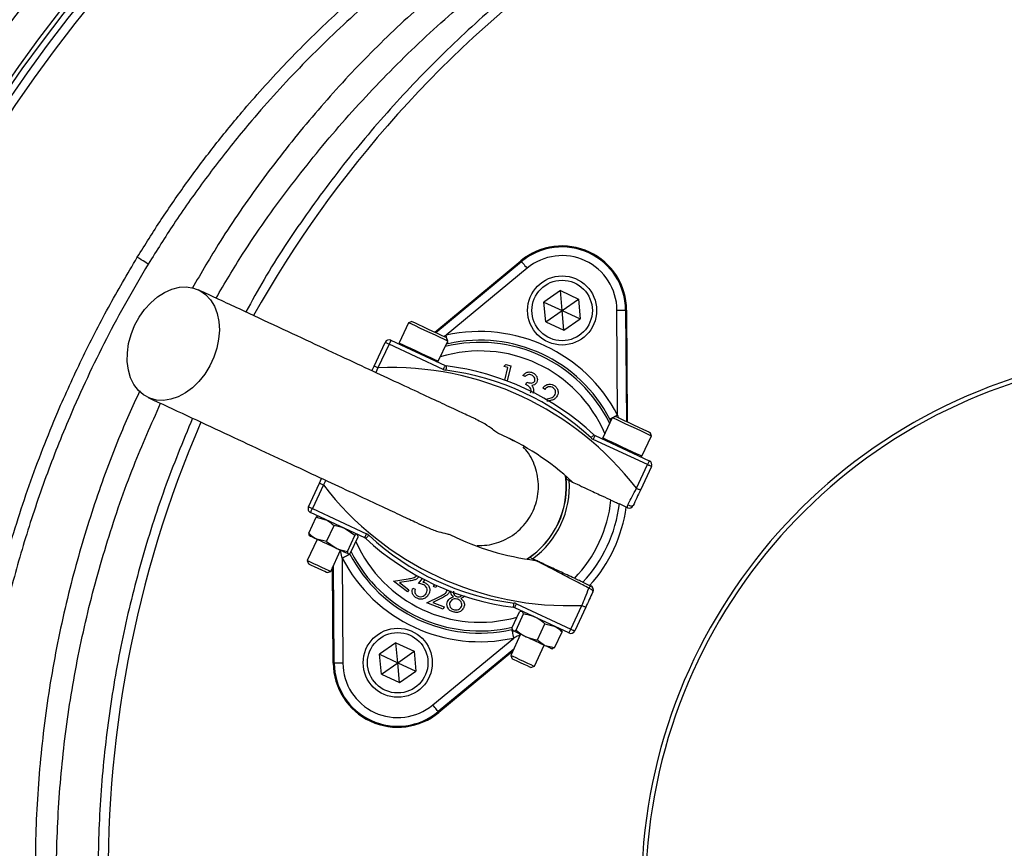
# Model space of a CAD drawing. Header units: millimetres. Extents: x 1258 to 2487, y 1276 to 2506.
# Tile 9 of 17: x 1604 to 1831, y 1901 to 2093. Entities that reach past the tile are written whole.
import ezdxf

# ---------------------------------------------------------------- set-up
doc = ezdxf.new("R2010")
doc.units = ezdxf.units.MM

msp = doc.modelspace()

# ---------------------------------------------------------------- linework, layer by layer
at = {"color": 7, "linetype": 'Continuous', "lineweight": 25}
for p, q in [((1699.67, 2020.23), (1719.62, 2036.75)), ((1699.9, 2020.12), (1719.76, 2036.57)), ((1721.04, 2035.03), (1702.3, 2019.52)), ((1719.76, 2036.57), (1719.62, 2036.75)), ((1728.74, 2029.85), (1724.95, 2027.2)), ((1728.74, 2029.85), (1732.92, 2027.9)), ((1729.14, 2025.25), (1728.74, 2029.85)), ((1725.35, 2022.6), (1724.95, 2027.2)), ((1724.95, 2027.2), (1729.14, 2025.25)), ((1729.14, 2025.25), (1732.92, 2027.9)), ((1732.92, 2027.9), (1733.32, 2023.3)), ((1725.35, 2022.6), (1729.14, 2025.25)), ((1729.14, 2025.25), (1733.32, 2023.3)), ((1729.54, 2020.65), (1729.14, 2025.25)), ((1742, 2001.01), (1741.84, 2025.33)), ((1743.84, 2025.34), (1744.01, 1999.56)), ((1743.84, 2025.34), (1744.07, 2025.34)), ((1744.07, 2025.34), (1744.23, 1999.45)), ((1693.6, 2022.4), (1691.43, 2017.73)), ((1694.4, 2022.69), (1693.6, 2022.4)), ((1693.61, 2022.4), (1693.6, 2022.4)), ((1725.35, 2022.6), (1729.54, 2020.65)), ((1729.54, 2020.65), (1733.32, 2023.3)), ((1702.67, 2018.17), (1702.38, 2018.97)), ((1685.62, 2012.38), (1688.18, 2017.87)), ((1689.09, 2017.44), (1686.53, 2011.96)), ((1701.63, 2011.59), (1689.09, 2017.44)), ((1689.51, 2018.35), (1702.06, 2012.5)), ((1700.49, 2013.5), (1702.67, 2018.17)), ((1702.74, 2017.57), (1702.34, 2017.47)), ((1685.12, 2011.3), (1685.62, 2012.38)), ((1715.65, 2012.25), (1716.13, 2012.73)), ((1716.56, 2012.03), (1715.65, 2012.25)), ((1716.13, 2012.73), (1717.27, 2012.46)), ((1717.27, 2012.46), (1716.42, 2008.92)), ((1715.86, 2009.13), (1716.56, 2012.03)), ((1720.57, 2009.96), (1720.09, 2010.19)), ((1720.73, 2008.11), (1720.99, 2008.67)), ((1725.11, 2006.98), (1724.65, 2007.32)), ((1725.32, 2004.72), (1725.39, 2004.73)), ((1740.73, 2000.42), (1738.56, 1995.75)), ((1740.4, 1999.7), (1740.22, 2000.09)), ((1741.53, 2000.71), (1740.73, 2000.42)), ((1736.78, 1996.31), (1749.33, 1990.46)), ((1747.62, 1991.53), (1749.8, 1996.2)), ((1749.8, 1996.2), (1749.51, 1996.99)), ((1748.9, 1989.55), (1736.36, 1995.4)), ((1746.35, 1984.07), (1748.9, 1989.55)), ((1749.81, 1989.13), (1747.25, 1983.64)), ((1670.43, 1979.8), (1672.99, 1985.28)), ((1673.89, 1984.86), (1671.34, 1979.38)), ((1672.99, 1985.28), (1673.49, 1986.37)), ((1730.01, 1986.9), (1730.08, 1986.19)), ((1744.25, 1979.58), (1742.41, 1980.44)), ((1683.46, 1972.62), (1670.91, 1978.47)), ((1671.34, 1979.38), (1683.88, 1973.53)), ((1670.49, 1973.65), (1672.23, 1977.37)), ((1672.23, 1977.37), (1674.48, 1976.81)), ((1672.73, 1977.63), (1672.67, 1977.62)), ((1674.62, 1971.72), (1676.36, 1975.44)), ((1681.2, 1973.18), (1678.97, 1974.72)), ((1681.84, 1973.33), (1681.79, 1973.4)), ((1672.43, 1972.25), (1670.15, 1967.37)), ((1670.58, 1973.14), (1670.61, 1973.1)), ((1674.62, 1971.72), (1672.37, 1972.28)), ((1674.62, 1971.72), (1676.86, 1970.18)), ((1679.47, 1969.46), (1681.2, 1973.18)), ((1680.18, 1969.13), (1681.91, 1972.85)), ((1675.59, 1964.83), (1677.86, 1969.71)), ((1679.68, 1968.87), (1679.76, 1968.88)), ((1670.15, 1967.37), (1670.45, 1966.55)), ((1670.45, 1966.55), (1670.45, 1966.55)), ((1678.24, 1967.92), (1678.4, 1943.6)), ((1721.63, 1968.06), (1721.04, 1967.66)), ((1674.77, 1964.54), (1675.59, 1964.83)), ((1676.17, 1943.58), (1676.03, 1965.78)), ((1676.4, 1943.59), (1676.25, 1966.26)), ((1690.16, 1962.59), (1693.48, 1963.11)), ((1693.34, 1960.08), (1690.16, 1962.59)), ((1693.7, 1962.57), (1691.54, 1962.24)), ((1691.54, 1962.24), (1693.7, 1960.53)), ((1695.9, 1962.04), (1696.84, 1963.16)), ((1697.35, 1962.89), (1696.9, 1962.36)), ((1733.96, 1962.32), (1735.8, 1961.45)), ((1693.7, 1960.53), (1693.34, 1960.08)), ((1694.59, 1960.98), (1695.13, 1960.68)), ((1699.4, 1961.33), (1699.69, 1961.78)), ((1699.94, 1961.13), (1699.4, 1961.33)), ((1700.18, 1961.53), (1699.94, 1961.13)), ((1697.83, 1957.53), (1700.84, 1959.04)), ((1701.64, 1956.11), (1697.83, 1957.53)), ((1701.21, 1958.6), (1699.25, 1957.61)), ((1699.25, 1957.61), (1701.84, 1956.65)), ((1701.84, 1956.65), (1701.64, 1956.11)), ((1717.52, 1951.71), (1719.26, 1955.44)), ((1730.73, 1950.58), (1718.18, 1956.43)), ((1718.61, 1957.34), (1731.15, 1951.49)), ((1719.72, 1955.57), (1719.26, 1955.44)), ((1719.86, 1955.65), (1719.72, 1955.64)), ((1720.23, 1954.98), (1719.93, 1955.61)), ((1731.15, 1951.49), (1733.71, 1956.97)), ((1734.62, 1956.55), (1732.06, 1951.06)), ((1718.5, 1951.26), (1720.23, 1954.98)), ((1717.52, 1951.71), (1717.82, 1951.08)), ((1717.66, 1951.24), (1717.74, 1951.12)), ((1723.44, 1948.96), (1725.17, 1952.68)), ((1725.17, 1952.68), (1727.34, 1952.16)), ((1727.4, 1947.11), (1729.14, 1950.83)), ((1729, 1951.31), (1728.92, 1951.42)), ((1728.95, 1951.27), (1729.14, 1950.83)), ((1699.2, 1933.9), (1717.94, 1949.41)), ((1719.55, 1950.27), (1717.28, 1945.39)), ((1690.7, 1948.28), (1686.92, 1945.63)), ((1690.7, 1948.28), (1694.89, 1946.33)), ((1691.1, 1943.68), (1690.7, 1948.28)), ((1691.1, 1943.68), (1694.89, 1946.33)), ((1694.89, 1946.33), (1695.29, 1941.73)), ((1717.94, 1946.82), (1700.48, 1932.36)), ((1717.72, 1946.34), (1700.63, 1932.18)), ((1722.72, 1942.86), (1724.99, 1947.74)), ((1727.4, 1947.11), (1725.23, 1947.63)), ((1726.81, 1946.89), (1726.95, 1946.91)), ((1727.4, 1947.11), (1726.95, 1946.99)), ((1687.32, 1941.03), (1686.92, 1945.63)), ((1686.92, 1945.63), (1691.1, 1943.68)), ((1717.28, 1945.39), (1717.57, 1944.58)), ((1676.4, 1943.59), (1676.17, 1943.58)), ((1687.32, 1941.03), (1691.1, 1943.68)), ((1691.1, 1943.68), (1695.29, 1941.73)), ((1691.5, 1939.08), (1691.1, 1943.68)), ((1691.5, 1939.08), (1695.29, 1941.73)), ((1721.9, 1942.56), (1722.72, 1942.86)), ((1687.32, 1941.03), (1691.5, 1939.08)), ((1700.48, 1932.36), (1700.63, 1932.18))]:
    msp.add_line(p, q, dxfattribs=at)
at = {"color": 1, "linetype": 'Continuous', "lineweight": 25}
for p, q in [((1701.76, 2019.26), (1702.3, 2019.52)), ((1686.53, 2011.96), (1686.07, 2010.85)), ((1742, 2001.01), (1742.13, 2000.43)), ((1674.45, 1985.93), (1673.89, 1984.86)), ((1678.24, 1967.92), (1677.84, 1969.66))]:
    msp.add_line(p, q, dxfattribs=at)
at = {"color": 7, "linetype": 'Continuous', "lineweight": 25, "flags": 128}
for points in [[(1633.38, 2036), (1633.3, 2036.05), (1633.14, 2036.15), (1632.89, 2036.3), (1632.57, 2036.5), (1632.19, 2036.73), (1631.76, 2036.99), (1631.3, 2037.27), (1630.83, 2037.56)], [(1719.76, 2036.57), (1719.79, 2036.54), (1719.86, 2036.45), (1719.98, 2036.3), (1720.14, 2036.11), (1720.33, 2035.88), (1720.55, 2035.61), (1720.79, 2035.33), (1721.04, 2035.03)], [(1630.2, 2021.73), (1631.25, 2023.68), (1632.5, 2025.46), (1633.93, 2027.04), (1635.49, 2028.38), (1637.14, 2029.44), (1638.85, 2030.18), (1640.56, 2030.61), (1642.24, 2030.69), (1643.84, 2030.43), (1645.32, 2029.84), (1646.63, 2028.93), (1647.76, 2027.73), (1648.66, 2026.26), (1649.31, 2024.57), (1649.7, 2022.7), (1649.82, 2020.69), (1649.66, 2018.6), (1649.23, 2016.49), (1648.54, 2014.4), (1647.6, 2012.4), (1646.45, 2010.53), (1645.1, 2008.84), (1643.61, 2007.37), (1641.99, 2006.17), (1640.31, 2005.27), (1638.59, 2004.68), (1636.89, 2004.43), (1635.25, 2004.51), (1633.7, 2004.94), (1632.3, 2005.69), (1631.08, 2006.75), (1630.06, 2008.09), (1629.28, 2009.67), (1628.76, 2011.46), (1628.5, 2013.41), (1628.53, 2015.46), (1628.82, 2017.57), (1629.38, 2019.68), (1630.2, 2021.73)], [(1741.84, 2025.33), (1742.23, 2025.33), (1742.6, 2025.33), (1742.94, 2025.34), (1743.24, 2025.34), (1743.49, 2025.34), (1743.68, 2025.34), (1743.8, 2025.34), (1743.84, 2025.34)], [(1702.67, 2018.17), (1702.65, 2018.18), (1702.36, 2018.32), (1701.76, 2018.59), (1700.89, 2019), (1699.82, 2019.5), (1698.62, 2020.06), (1697.39, 2020.63), (1696.21, 2021.18), (1695.18, 2021.67), (1694.36, 2022.05), (1693.82, 2022.3), (1693.61, 2022.4)], [(1694.4, 2022.69), (1694.4, 2022.69), (1694.61, 2022.59), (1695.12, 2022.35), (1695.9, 2021.99), (1696.88, 2021.53), (1697.98, 2021.02), (1699.11, 2020.49), (1700.19, 2019.99), (1701.12, 2019.56), (1701.83, 2019.23), (1702.26, 2019.03), (1702.38, 2018.97)], [(1689.09, 2017.44), (1688.91, 2017.53), (1688.74, 2017.6), (1688.58, 2017.68), (1688.45, 2017.74), (1688.33, 2017.79), (1688.25, 2017.83), (1688.2, 2017.86), (1688.18, 2017.87)], [(1689.51, 2018.35), (1689.5, 2018.33), (1689.48, 2018.28), (1689.44, 2018.2), (1689.39, 2018.08), (1689.32, 2017.95), (1689.25, 2017.79), (1689.17, 2017.62), (1689.09, 2017.44)], [(1686.53, 2011.96), (1686.35, 2012.04), (1686.18, 2012.12), (1686.03, 2012.2), (1685.89, 2012.26), (1685.78, 2012.31), (1685.69, 2012.35), (1685.64, 2012.37), (1685.62, 2012.38)], [(1702.06, 2012.5), (1702.05, 2012.48), (1702.02, 2012.43), (1701.98, 2012.35), (1701.93, 2012.23), (1701.87, 2012.1), (1701.79, 2011.94), (1701.72, 2011.77), (1701.63, 2011.59)], [(1702.35, 2012.41), (1702.35, 2012.39), (1702.34, 2012.34), (1702.33, 2012.25), (1702.32, 2012.12), (1702.3, 2011.97), (1702.28, 2011.8), (1702.25, 2011.61), (1702.23, 2011.42)], [(1749.8, 1996.2), (1749.67, 1996.26), (1749.21, 1996.47), (1748.47, 1996.81), (1747.49, 1997.27), (1746.34, 1997.81), (1745.11, 1998.38), (1743.89, 1998.95), (1742.78, 1999.47), (1741.85, 1999.9), (1741.17, 2000.22), (1740.8, 2000.39), (1740.73, 2000.42)], [(1741.53, 2000.71), (1741.6, 2000.68), (1741.96, 2000.51), (1742.61, 2000.21), (1743.5, 1999.79), (1744.55, 1999.3), (1745.68, 1998.78), (1746.8, 1998.26), (1747.81, 1997.78), (1748.64, 1997.4), (1749.21, 1997.13), (1749.48, 1997), (1749.51, 1996.99)], [(1736.52, 1996.48), (1736.51, 1996.47), (1736.47, 1996.42), (1736.41, 1996.36), (1736.32, 1996.26), (1736.22, 1996.15), (1736.1, 1996.03), (1735.98, 1995.89), (1735.84, 1995.75)], [(1736.78, 1996.31), (1736.77, 1996.29), (1736.75, 1996.24), (1736.71, 1996.15), (1736.66, 1996.04), (1736.59, 1995.9), (1736.52, 1995.75), (1736.44, 1995.58), (1736.36, 1995.4)], [(1749.33, 1990.46), (1749.32, 1990.44), (1749.29, 1990.39), (1749.25, 1990.3), (1749.2, 1990.19), (1749.14, 1990.05), (1749.07, 1989.9), (1748.99, 1989.73), (1748.9, 1989.55)], [(1749.81, 1989.13), (1749.79, 1989.14), (1749.74, 1989.16), (1749.66, 1989.2), (1749.54, 1989.25), (1749.41, 1989.32), (1749.25, 1989.39), (1749.08, 1989.47), (1748.9, 1989.55)], [(1672.99, 1985.28), (1673, 1985.28), (1673.06, 1985.25), (1673.14, 1985.21), (1673.25, 1985.16), (1673.39, 1985.1), (1673.55, 1985.02), (1673.72, 1984.94), (1673.89, 1984.86)], [(1730.08, 1986.19), (1730.17, 1986.15), (1730.77, 1985.87)], [(1747.25, 1983.64), (1747.24, 1983.65), (1747.18, 1983.68), (1747.1, 1983.72), (1746.99, 1983.77), (1746.85, 1983.83), (1746.69, 1983.91), (1746.52, 1983.98), (1746.35, 1984.07)], [(1744.36, 1980.26), (1744.56, 1980.16), (1744.76, 1980.08), (1744.96, 1980.02), (1745.14, 1979.98), (1745.3, 1979.96), (1745.44, 1979.97), (1745.53, 1980.01), (1745.58, 1980.06)], [(1670.43, 1979.8), (1670.45, 1979.79), (1670.5, 1979.77), (1670.58, 1979.73), (1670.7, 1979.68), (1670.83, 1979.61), (1670.99, 1979.54), (1671.16, 1979.46), (1671.34, 1979.38)], [(1670.91, 1978.47), (1670.92, 1978.49), (1670.95, 1978.54), (1670.99, 1978.62), (1671.04, 1978.74), (1671.1, 1978.87), (1671.18, 1979.03), (1671.25, 1979.2), (1671.34, 1979.38)], [(1683.46, 1972.62), (1683.47, 1972.64), (1683.49, 1972.69), (1683.53, 1972.77), (1683.58, 1972.89), (1683.65, 1973.02), (1683.72, 1973.18), (1683.8, 1973.35), (1683.88, 1973.53)], [(1672.37, 1972.28), (1671.92, 1972.48), (1671.54, 1972.67), (1671.21, 1972.82), (1670.95, 1972.94), (1670.76, 1973.03), (1670.65, 1973.08), (1670.61, 1973.1)], [(1676.86, 1970.18), (1676.3, 1970.45), (1675.71, 1970.72), (1675.12, 1970.99), (1674.53, 1971.27), (1673.95, 1971.54), (1673.39, 1971.8), (1672.86, 1972.05), (1672.37, 1972.28)], [(1683.72, 1972.45), (1683.73, 1972.46), (1683.77, 1972.5), (1683.83, 1972.57), (1683.92, 1972.66), (1684.02, 1972.78), (1684.14, 1972.9), (1684.26, 1973.04), (1684.4, 1973.18)], [(1679.64, 1968.89), (1679.52, 1968.94), (1679.32, 1969.03), (1679.06, 1969.16), (1678.73, 1969.31), (1678.33, 1969.5), (1677.89, 1969.7), (1677.39, 1969.94), (1676.86, 1970.18)], [(1678.24, 1967.92), (1678.59, 1968.1), (1678.92, 1968.27), (1679.22, 1968.43), (1679.49, 1968.57), (1679.71, 1968.68), (1679.87, 1968.77), (1679.98, 1968.82), (1680.02, 1968.84)], [(1679.68, 1968.87), (1679.68, 1968.87), (1679.64, 1968.89)], [(1670.15, 1967.37), (1670.15, 1967.37), (1670.35, 1967.27), (1670.86, 1967.04), (1671.6, 1966.69), (1672.5, 1966.27), (1673.45, 1965.83), (1674.32, 1965.42), (1675.02, 1965.1), (1675.46, 1964.89), (1675.59, 1964.83)], [(1674.77, 1964.54), (1674.64, 1964.6), (1674.2, 1964.8), (1673.52, 1965.12), (1672.7, 1965.5), (1671.86, 1965.89), (1671.14, 1966.23), (1670.65, 1966.46), (1670.45, 1966.55)], [(1722.32, 1967.74), (1721.72, 1968.02), (1721.63, 1968.06)], [(1736.29, 1960.13), (1736.3, 1960.2), (1736.26, 1960.3), (1736.19, 1960.41), (1736.07, 1960.52), (1735.92, 1960.63), (1735.75, 1960.75), (1735.55, 1960.85), (1735.35, 1960.93)], [(1717.89, 1956.52), (1717.89, 1956.53), (1717.9, 1956.59), (1717.91, 1956.68), (1717.92, 1956.81), (1717.94, 1956.96), (1717.97, 1957.13), (1717.99, 1957.31), (1718.01, 1957.51)], [(1718.18, 1956.43), (1718.19, 1956.45), (1718.22, 1956.5), (1718.26, 1956.58), (1718.31, 1956.69), (1718.37, 1956.83), (1718.45, 1956.99), (1718.53, 1957.16), (1718.61, 1957.34)], [(1733.71, 1956.97), (1733.89, 1956.89), (1734.06, 1956.81), (1734.21, 1956.73), (1734.35, 1956.67), (1734.46, 1956.62), (1734.55, 1956.58), (1734.6, 1956.55), (1734.62, 1956.55)], [(1717.5, 1951.36), (1717.51, 1951.32), (1717.54, 1951.2), (1717.58, 1951.02), (1717.63, 1950.78), (1717.7, 1950.49), (1717.77, 1950.15), (1717.85, 1949.79), (1717.94, 1949.41)], [(1717.82, 1951.08), (1717.75, 1951.12), (1717.74, 1951.12)], [(1720.78, 1949.7), (1720.23, 1949.96), (1719.72, 1950.2), (1719.25, 1950.41), (1718.84, 1950.61), (1718.48, 1950.77), (1718.19, 1950.91), (1717.97, 1951.01), (1717.82, 1951.08)], [(1730.73, 1950.58), (1730.74, 1950.6), (1730.76, 1950.65), (1730.8, 1950.73), (1730.85, 1950.84), (1730.92, 1950.98), (1730.99, 1951.14), (1731.07, 1951.31), (1731.15, 1951.49)], [(1731.15, 1951.49), (1731.33, 1951.4), (1731.5, 1951.32), (1731.66, 1951.25), (1731.79, 1951.19), (1731.91, 1951.13), (1731.99, 1951.09), (1732.04, 1951.07), (1732.06, 1951.06)], [(1725.23, 1947.63), (1724.76, 1947.85), (1724.24, 1948.09), (1723.69, 1948.34), (1723.12, 1948.61), (1722.53, 1948.89), (1721.94, 1949.16), (1721.35, 1949.44), (1720.78, 1949.7)], [(1726.81, 1946.89), (1726.79, 1946.9), (1726.71, 1946.94), (1726.55, 1947.01), (1726.32, 1947.12), (1726.02, 1947.26), (1725.65, 1947.43), (1725.23, 1947.63)], [(1717.28, 1945.39), (1717.36, 1945.35), (1717.75, 1945.17), (1718.4, 1944.87), (1719.25, 1944.47), (1720.19, 1944.03), (1721.11, 1943.61), (1721.89, 1943.24), (1722.44, 1942.98), (1722.7, 1942.86), (1722.72, 1942.86)], [(1721.9, 1942.56), (1721.89, 1942.56), (1721.64, 1942.68), (1721.1, 1942.93), (1720.36, 1943.28), (1719.52, 1943.67), (1718.71, 1944.05), (1718.06, 1944.35), (1717.67, 1944.53), (1717.57, 1944.58)], [(1678.4, 1943.6), (1678.01, 1943.6), (1677.64, 1943.59), (1677.3, 1943.59), (1677, 1943.59), (1676.75, 1943.59), (1676.56, 1943.59), (1676.44, 1943.59), (1676.4, 1943.59)], [(1700.48, 1932.36), (1700.45, 1932.39), (1700.38, 1932.48), (1700.26, 1932.63), (1700.1, 1932.82), (1699.91, 1933.05), (1699.69, 1933.31), (1699.45, 1933.6), (1699.2, 1933.9)]]:
    msp.add_lwpolyline(points, dxfattribs=at)
at = {"color": 1, "linetype": 'Continuous', "lineweight": 25, "flags": 128}
for points in [[(1702.5, 2018.63), (1702.47, 2018.78), (1702.39, 2019.14), (1702.3, 2019.52)], [(1691.43, 2017.73), (1691.43, 2017.73), (1691.65, 2017.63), (1692.18, 2017.38), (1693, 2017), (1694.04, 2016.51), (1695.21, 2015.97), (1696.45, 2015.39), (1697.64, 2014.83), (1698.72, 2014.33), (1699.59, 2013.93), (1700.18, 2013.65), (1700.47, 2013.51), (1700.49, 2013.5)], [(1702.74, 2017.57), (1702.73, 2017.61), (1702.7, 2017.72), (1702.66, 2017.91), (1702.62, 2018.08)], [(1742, 2001.01), (1741.66, 2000.83), (1741.33, 2000.66), (1741.2, 2000.59)], [(1740.69, 2000.33), (1740.53, 2000.25), (1740.37, 2000.16), (1740.26, 2000.11), (1740.22, 2000.09)], [(1738.56, 1995.75), (1738.62, 1995.72), (1739, 1995.55), (1739.67, 1995.23), (1740.6, 1994.8), (1741.72, 1994.28), (1742.93, 1993.71), (1744.16, 1993.14), (1745.31, 1992.61), (1746.29, 1992.15), (1747.04, 1991.8), (1747.49, 1991.59), (1747.62, 1991.53)]]:
    msp.add_lwpolyline(points, dxfattribs=at)
at = {"color": 7, "linetype": 'Continuous', "lineweight": 25}
for centre, radius in [((1872.5, 1890.71), 615), ((1872.5, 1890.71), 595), ((1872.5, 1890.71), 593.6), ((1872.5, 1890.71), 575), ((1872.5, 1890.71), 388), ((1872.5, 1890.71), 386), ((1872.5, 1890.71), 337.5), ((1872.5, 1890.71), 330), ((1872.5, 1890.71), 329), ((1872.5, 1890.71), 327.5), ((1872.5, 1890.71), 325.5), ((1729.14, 2025.25), 8), ((1729.14, 2025.25), 7), ((1691.1, 1943.68), 8), ((1691.1, 1943.68), 7)]:
    msp.add_circle(centre, radius, dxfattribs=at)
for centre, radius, start, end in [((1887.08, 1895.31), 263, 125.6711, 150.6903), ((1729.14, 2025.25), 14.93, 0.3695, 129.6305), ((1729.14, 2025.25), 14.7, 0.3695, 129.6305), ((1729.14, 2025.25), 12.7, 0.3695, 129.6305), ((1710.12, 1984.46), 35.91, 27.427, 102.573), ((1689.09, 2017.44), 1, 65, 155), ((1691.65, 2017.63), 0.25, 155, 245), ((1710.12, 1984.46), 33.91, 27.427, 102.573), ((1700.26, 2013.61), 0.25, 245, 335), ((1702.48, 2013.41), 1, 245, 262.8003), ((1694.62, 1951.23), 61.67, 47.1997, 82.8003), ((1872.5, 1890.71), 125, 99.2069, 180), ((1872.5, 1890.71), 124, 99.2818, 180), ((1689.55, 1940.36), 71.67, 37.5829, 92.4171), ((1702.48, 2013.41), 2, 245, 262.8003), ((1694.62, 1951.23), 60.67, 47.1997, 82.8003), ((1887.08, 1895.31), 263, 156.6871, 206.8749), ((1689.55, 1940.36), 61.67, 47.1997, 66.3645), ((1737.2, 1997.21), 1, 227.1997, 245), ((1737.2, 1997.21), 2, 227.1997, 245), ((1738.78, 1995.65), 0.25, 155, 245), ((1747.39, 1991.63), 0.25, 245, 335), ((1748.9, 1989.55), 1, 335, 65), ((1730.69, 2028.57), 71.67, 217.5829, 272.4171), ((1710.12, 1984.46), 20, 302.9043, 7.0957), ((1710.12, 1984.46), 20.7, 306.1144, 3.8856), ((1710.12, 1984.46), 30.49, 315.8562, 354.1438), ((1710.12, 1984.46), 32.53, 317.0993, 352.9007), ((1745.1, 1979.79), 0.874, 147.6637, 193.9529), ((1671.34, 1979.38), 1, 155, 245), ((1710.12, 1984.46), 34.21, 317.9236, 352.0712), ((1744.68, 1980.49), 1, 245, 335), ((1683.04, 1971.72), 2, 47.1997, 65), ((1683.04, 1971.72), 1, 47.1997, 65), ((1725.62, 2017.7), 61.67, 227.1997, 262.8003), ((1725.62, 2017.7), 60.67, 227.1997, 262.8003), ((1730.69, 2028.57), 61.67, 243.6355, 262.8003), ((1710.12, 1984.46), 33.91, 207.427, 282.573), ((1710.12, 1984.46), 35.91, 207.427, 282.573), ((1736.19, 1960.67), 0.874, 116.0463, 162.336), ((1735.38, 1960.55), 1, 335, 65), ((1717.76, 1955.52), 2, 65, 82.8003), ((1717.76, 1955.52), 1, 65, 82.8003), ((1731.15, 1951.49), 1, 245, 335), ((1691.1, 1943.68), 14.93, 180.3695, 309.6305), ((1691.1, 1943.68), 14.7, 180.3695, 309.6305), ((1691.1, 1943.68), 12.7, 180.3695, 309.6305)]:
    msp.add_arc(centre, radius, start, end, dxfattribs=at)
at = {"color": 1, "linetype": 'Continuous', "lineweight": 25}
for radius, start, end in [(33.41, 26.0524, 103.9476), (31.41, 23.0383, 106.9617), (20.03, 303.0133, 6.9867), (31.41, 203.8808, 285.8669), (33.41, 206.8106, 282.962)]:
    msp.add_arc((1710.12, 1984.46), radius, start, end, dxfattribs=at)
at = {"color": 7, "linetype": 'Continuous', "lineweight": 25}
for points, knots in [([(1844.85, 2160.46), (1839.7, 2159.76), (1829.41, 2158.35), (1814.17, 2155.05), (1799.13, 2151.02), (1783.55, 2146.11), (1767.51, 2140.11), (1751.21, 2132.7), (1735.46, 2124.22), (1720.38, 2114.72), (1706.27, 2104.33), (1693.18, 2093.12), (1681.06, 2081.21), (1669.76, 2068.53), (1659.37, 2055.19), (1650.56, 2042.46), (1645.64, 2033.98), (1643.53, 2030.33)], [0, 0, 0, 0, 0.0619081, 0.1239178, 0.1859724, 0.2479419, 0.3192552, 0.3908361, 0.4624875, 0.5340295, 0.60531, 0.6737824, 0.7424746, 0.8112664, 0.880006, 0.9485182, 1, 1, 1, 1]), ([(1630.83, 2037.56), (1632.65, 2040.48), (1636.29, 2046.32), (1642.19, 2054.83), (1648.41, 2063.13), (1655.86, 2072.27), (1664.67, 2082.1), (1675.01, 2092.41), (1686, 2102.23), (1697.65, 2111.5), (1709.92, 2120.18), (1722.55, 2128.06), (1735.48, 2135.15), (1748.65, 2141.45), (1762.28, 2147.07), (1776.34, 2151.94), (1790.78, 2156.1), (1800.58, 2158.18), (1805.48, 2159.21)], [0, 0, 0, 0, 0.04713, 0.094261, 0.141685, 0.189109, 0.255699, 0.32234, 0.38893, 0.457464, 0.526053, 0.594587, 0.661169, 0.727803, 0.794386, 0.862905, 0.93148, 1, 1, 1, 1]), ([(1806.05, 2156.27), (1800.34, 2155.04), (1788.89, 2152.58), (1772.08, 2147.42), (1755.61, 2141.23), (1739.6, 2133.94), (1724.15, 2125.6), (1709.32, 2116.21), (1695.13, 2105.83), (1681.65, 2094.51), (1668.97, 2082.33), (1659.74, 2072.18), (1652.19, 2063.06), (1646.09, 2055.14), (1639.38, 2045.61), (1635.32, 2039.11), (1633.38, 2036)], [0, 0, 0, 0, 0.080899, 0.162075, 0.243341, 0.324512, 0.405407, 0.486315, 0.567501, 0.64878, 0.729965, 0.810873, 0.838537, 0.893937, 0.949336, 1, 1, 1, 1]), ([(1649.06, 2028.11), (1651.07, 2031.53), (1656.2, 2040.24), (1665.7, 2053.53), (1677.33, 2067.97), (1690, 2081.58), (1703.57, 2094.35), (1718.02, 2106.2), (1733.25, 2117.08), (1749.21, 2126.94), (1765.83, 2135.74), (1783.03, 2143.41), (1800.7, 2150.04), (1812.82, 2153.45), (1818.88, 2155.16)], [0, 0, 0, 0, 0.055365, 0.14124, 0.227117, 0.312992, 0.398869, 0.484744, 0.570621, 0.656496, 0.742373, 0.828248, 0.914123, 1, 1, 1, 1]), ([(1732.52, 2110.63), (1727.76, 2107.07), (1718.21, 2099.94), (1704.85, 2088.03), (1692.24, 2075.31), (1680.51, 2061.78), (1669.79, 2047.49), (1661.58, 2035.18), (1657.34, 2027.43), (1655.95, 2024.9)], [0, 0, 0, 0, 0.153905, 0.308334, 0.462944, 0.617377, 0.771286, 0.92531, 1, 1, 1, 1]), ([(1811.5, 1614.28), (1806.66, 1615.44), (1796.96, 1617.74), (1782.67, 1622.17), (1768.62, 1627.29), (1753.6, 1633.69), (1737.75, 1641.63), (1721.26, 1651.33), (1705.43, 1662.13), (1690.38, 1673.94), (1676.18, 1686.72), (1662.89, 1700.45), (1650.55, 1715.06), (1639.2, 1730.48), (1628.91, 1746.61), (1619.74, 1763.37), (1611.75, 1780.72), (1604.93, 1798.59), (1599.32, 1816.91), (1594.94, 1835.53), (1591.81, 1854.57), (1589.99, 1873.95), (1589.51, 1893.61), (1590.36, 1912.79), (1592.47, 1931.43), (1595.71, 1949.47), (1600.1, 1967.28), (1605.62, 1984.76), (1611.66, 2000.32), (1617.9, 2014.01), (1624.01, 2025.98), (1628.56, 2033.7), (1630.83, 2037.56)], [0, 0, 0, 0, 0.027803, 0.055646, 0.083488, 0.111292, 0.146788, 0.182405, 0.218064, 0.253681, 0.289177, 0.324666, 0.360276, 0.395927, 0.431537, 0.467026, 0.502516, 0.538128, 0.573781, 0.609392, 0.644882, 0.681436, 0.718034, 0.754587, 0.788597, 0.822714, 0.856867, 0.890984, 0.924994, 0.949991, 0.975003, 1, 1, 1, 1]), ([(1633.38, 2036), (1631.69, 2033.15), (1628.31, 2027.45), (1623.62, 2018.67), (1619.21, 2009.71), (1614.46, 1999.1), (1609.57, 1986.76), (1604.83, 1972.63), (1600.81, 1958.14), (1597.56, 1943.32), (1595.09, 1928.22), (1593.49, 1913.26), (1592.69, 1898.51), (1592.66, 1883.96), (1593.4, 1869.36), (1594.93, 1854.48), (1597.3, 1839.42), (1600.57, 1824.23), (1604.72, 1809.1), (1609.75, 1794.08), (1615.7, 1779.23), (1622.41, 1764.88), (1629.85, 1751.07), (1637.96, 1737.81), (1646.87, 1724.9), (1656.6, 1712.4), (1667.12, 1700.35), (1678.2, 1689.03), (1689.79, 1678.46), (1701.84, 1668.64), (1714.52, 1659.39), (1727.87, 1650.87), (1737.93, 1644.97), (1743.61, 1642.2), (1744.49, 1641.76)], [0, 0, 0, 0, 0.021642, 0.043284, 0.065035, 0.086787, 0.11921, 0.151655, 0.184077, 0.217365, 0.250679, 0.283967, 0.31553, 0.347092, 0.379001, 0.410909, 0.444709, 0.478535, 0.512336, 0.547119, 0.58193, 0.616713, 0.650512, 0.684338, 0.718137, 0.752918, 0.787726, 0.822507, 0.856312, 0.890142, 0.923947, 0.958735, 0.993552, 1, 1, 1, 1]), ([(1709.23, 2000.05), (1708.56, 2000.36), (1707.03, 2001.08), (1703.62, 2002.67), (1699.06, 2004.79), (1693.53, 2007.37), (1687.12, 2010.36), (1679.91, 2013.72), (1671.98, 2017.42), (1663.43, 2021.41), (1654.36, 2025.64), (1648.13, 2028.54), (1644.96, 2030.02)], [0, 0, 0, 0, 0.067587, 0.154394, 0.245578, 0.341085, 0.440585, 0.544166, 0.65194, 0.763818, 0.879821, 1, 1, 1, 1]), ([(1720.09, 2010.19), (1720.25, 2010.37), (1720.57, 2010.73), (1721.2, 2011), (1721.82, 2011.03), (1722.18, 2010.9), (1722.35, 2010.83)], [0, 0, 0, 0, 0.2802896, 0.5596786, 0.779746, 1, 1, 1, 1]), ([(1722.1, 2010.27), (1721.95, 2010.32), (1721.66, 2010.43), (1721.09, 2010.37), (1720.77, 2010.12), (1720.57, 2009.96)], [0, 0, 0, 0, 0.280634, 0.56036, 1, 1, 1, 1]), ([(1722.8, 2008.91), (1722.84, 2009.06), (1722.91, 2009.37), (1722.66, 2009.92), (1722.31, 2010.14), (1722.1, 2010.27)], [0, 0, 0, 0, 0.278858, 0.56005, 1, 1, 1, 1]), ([(1722.35, 2010.83), (1722.56, 2010.7), (1722.98, 2010.45), (1723.35, 2009.86), (1723.46, 2009.23), (1723.34, 2008.86), (1723.28, 2008.68)], [0, 0, 0, 0, 0.280087, 0.559869, 0.780098, 1, 1, 1, 1]), ([(1721.86, 2006.18), (1721.9, 2006.28), (1721.97, 2006.47), (1721.96, 2006.9), (1721.68, 2007.6), (1721.11, 2007.91), (1720.73, 2008.11)], [0, 0, 0, 0, 0.125582, 0.251208, 0.500631, 1, 1, 1, 1]), ([(1720.99, 2008.67), (1721.31, 2008.55), (1721.79, 2008.38), (1722.39, 2008.49), (1722.67, 2008.69), (1722.75, 2008.83), (1722.8, 2008.91)], [0, 0, 0, 0, 0.499393, 0.749024, 0.874538, 1, 1, 1, 1]), ([(1723.28, 2008.68), (1723.22, 2008.56), (1723.08, 2008.31), (1722.69, 2007.99), (1722.34, 2007.9), (1722.13, 2007.85)], [0, 0, 0, 0, 0.280507, 0.560794, 1, 1, 1, 1]), ([(1722.13, 2007.85), (1722.22, 2007.73), (1722.39, 2007.51), (1722.47, 2007.23), (1722.5, 2007.12)], [0, 0, 0, 0, 0.5598423, 1, 1, 1, 1]), ([(1724.65, 2007.32), (1724.85, 2007.54), (1725.26, 2007.97), (1726.08, 2008.2), (1726.85, 2008.13), (1727.25, 2007.89), (1727.45, 2007.77)], [0, 0, 0, 0, 0.280038, 0.559507, 0.779645, 1, 1, 1, 1]), ([(1727.09, 2007.33), (1726.9, 2007.43), (1726.54, 2007.64), (1725.93, 2007.59), (1725.45, 2007.34), (1725.22, 2007.1), (1725.11, 2006.98)], [0, 0, 0, 0, 0.279443, 0.558563, 0.779019, 1, 1, 1, 1]), ([(1727.45, 2007.77), (1727.65, 2007.58), (1728.06, 2007.22), (1728.25, 2006.47), (1728.2, 2005.78), (1727.98, 2005.41), (1727.87, 2005.23)], [0, 0, 0, 0, 0.279978, 0.559308, 0.779652, 1, 1, 1, 1]), ([(1631.39, 2006.67), (1629.71, 2002.97), (1625.69, 1994.06), (1620.47, 1979.52), (1615.44, 1962.61), (1611.49, 1944.82), (1608.71, 1926.2), (1607.24, 1907.42), (1607.09, 1888.61), (1608.25, 1869.95), (1610.73, 1851.49), (1614.47, 1833.29), (1619.44, 1815.34), (1625.66, 1797.78), (1632.09, 1782.64), (1636.86, 1773.58), (1638.73, 1770.02)], [0, 0, 0, 0, 0.049519, 0.119096, 0.188479, 0.26507, 0.341929, 0.418881, 0.495743, 0.572336, 0.647905, 0.72373, 0.799637, 0.875454, 0.951017, 1, 1, 1, 1]), ([(1722.5, 2007.12), (1722.53, 2006.9), (1722.57, 2006.52), (1722.44, 2006.16), (1722.37, 2006)], [0, 0, 0, 0, 0.559419, 1, 1, 1, 1]), ([(1725.39, 2004.73), (1725.8, 2004.81), (1726.37, 2004.91), (1727.07, 2005.2), (1727.28, 2005.44), (1727.39, 2005.57)], [0, 0, 0, 0, 0.560688, 0.780476, 1, 1, 1, 1]), ([(1727.39, 2005.57), (1727.49, 2005.73), (1727.67, 2006.06), (1727.62, 2006.6), (1727.42, 2007.04), (1727.2, 2007.23), (1727.09, 2007.33)], [0, 0, 0, 0, 0.279126, 0.559042, 0.779432, 1, 1, 1, 1]), ([(1642.53, 1771.79), (1641.77, 1773.17), (1638.02, 1779.91), (1632.43, 1792.59), (1625.85, 1809.74), (1620.57, 1827.32), (1616.52, 1845.2), (1613.72, 1863.3), (1612.21, 1881.55), (1611.97, 1899.85), (1613.01, 1918.12), (1615.32, 1936.28), (1618.9, 1954.26), (1623.76, 1971.95), (1629.45, 1988.51), (1634.09, 1998.93), (1636.23, 2003.75)], [0, 0, 0, 0, 0.019508, 0.095754, 0.171998, 0.248244, 0.324488, 0.400734, 0.476978, 0.553224, 0.629468, 0.705714, 0.781958, 0.858204, 0.934448, 1, 1, 1, 1]), ([(1633.34, 2005.1), (1636.33, 2003.7), (1642.27, 2000.93), (1651, 1996.86), (1659.41, 1992.94), (1667.41, 1989.21), (1674.87, 1985.73), (1681.64, 1982.57), (1687.38, 1979.9), (1692, 1977.74), (1695.38, 1976.17), (1696.91, 1975.45), (1697.57, 1975.14)], [0, 0, 0, 0, 0.113512, 0.2252, 0.335104, 0.443266, 0.549589, 0.654173, 0.757141, 0.845616, 0.932495, 1, 1, 1, 1]), ([(1727.87, 2005.23), (1727.71, 2005.05), (1727.39, 2004.7), (1726.58, 2004.4), (1725.99, 2004.28), (1725.63, 2004.21)], [0, 0, 0, 0, 0.279326, 0.559182, 1, 1, 1, 1]), ([(1643.61, 2000.31), (1641.38, 1994.89), (1636.89, 1983.97), (1631.54, 1967.01), (1627.26, 1949.64), (1624.18, 1931.98), (1622.27, 1914.14), (1621.56, 1896.22), (1622.05, 1878.33), (1623.78, 1860.5), (1626.71, 1842.81), (1630.81, 1825.32), (1636.07, 1808.17), (1642.38, 1791.42), (1647.53, 1780.68), (1650.1, 1775.32)], [0, 0, 0, 0, 0.0755982, 0.1524089, 0.2292925, 0.3064383, 0.3836733, 0.4608196, 0.5377036, 0.6146404, 0.6918383, 0.7691254, 0.8463243, 0.923262, 1, 1, 1, 1]), ([(1714.28, 1996.85), (1714.13, 1996.94), (1713.8, 1997.14), (1712.59, 1998.06), (1711.05, 1999.17), (1709.71, 1999.77), (1709.21, 2000)], [0, 0, 0, 0, 0.19049, 0.439332, 0.789281, 1, 1, 1, 1]), ([(1716.2, 1995.96), (1716.31, 1995.91), (1717.18, 1995.51), (1717.81, 1995.17), (1718.36, 1994.88), (1718.44, 1994.84)], [0, 0, 0, 0, 0.108412, 0.870313, 1, 1, 1, 1]), ([(1709.46, 1970.83), (1710.22, 1970.84), (1711.75, 1970.85), (1714.01, 1971.38), (1716.16, 1972.24), (1718.15, 1973.47), (1719.89, 1975), (1721.36, 1976.82), (1722.49, 1978.84), (1723.27, 1981.05), (1723.67, 1983.33), (1723.68, 1985.66), (1723.3, 1987.95), (1722.53, 1990.16), (1721.5, 1992.1), (1720.57, 1993.2), (1720.16, 1993.69)], [0, 0, 0, 0, 0.071324, 0.1427, 0.216148, 0.287488, 0.360898, 0.4322, 0.50557, 0.576847, 0.650192, 0.72147, 0.794814, 0.866117, 0.939485, 1, 1, 1, 1]), ([(1730.77, 1985.87), (1730.77, 1985.87), (1730.79, 1985.86), (1731.16, 1985.69), (1732.59, 1985.02), (1734.83, 1983.98), (1737.45, 1982.75), (1739.43, 1981.83), (1740.32, 1981.42), (1740.45, 1981.35)], [0, 0, 0, 0, 0.00301, 0.191332, 0.379869, 0.586723, 0.815645, 0.971347, 1, 1, 1, 1]), ([(1744.36, 1980.26), (1744.39, 1980.31), (1744.72, 1980.94), (1745.38, 1982.2), (1746.02, 1983.44), (1746.35, 1984.07)], [0, 0, 0, 0, 0.043868, 0.514834, 1, 1, 1, 1]), ([(1747.25, 1983.64), (1746.97, 1983.04), (1746.4, 1981.82), (1745.86, 1980.66), (1745.58, 1980.06)], [0, 0, 0, 0, 0.4922529, 1, 1, 1, 1]), ([(1740.45, 1981.35), (1740.57, 1981.3), (1740.91, 1981.14), (1741.46, 1980.88), (1741.99, 1980.64), (1742.28, 1980.5), (1742.39, 1980.45), (1742.4, 1980.45), (1742.41, 1980.44)], [0, 0, 0, 0, 0.118146, 0.351246, 0.578958, 0.795816, 0.923584, 1, 1, 1, 1]), ([(1672.67, 1977.62), (1672.67, 1977.62), (1672.57, 1977.64), (1672.39, 1977.5), (1672.23, 1977.37)], [0, 0, 0, 0, 0.013112, 1, 1, 1, 1]), ([(1674.48, 1976.81), (1674.53, 1976.79), (1675.23, 1976.45), (1675.81, 1975.93), (1676.36, 1975.44)], [0, 0, 0, 0, 0.0701767, 1, 1, 1, 1]), ([(1672.37, 1972.28), (1672.32, 1972.3), (1671.62, 1972.63), (1671.04, 1973.16), (1670.49, 1973.65)], [0, 0, 0, 0, 0.070221, 1, 1, 1, 1]), ([(1670.49, 1973.65), (1670.5, 1973.43), (1670.5, 1973.21), (1670.58, 1973.14), (1670.58, 1973.14)], [0, 0, 0, 0, 0.986888, 1, 1, 1, 1]), ([(1678.97, 1974.72), (1678.91, 1974.74), (1678.09, 1975.12), (1677.19, 1975.28), (1676.36, 1975.44)], [0, 0, 0, 0, 0.070198, 1, 1, 1, 1]), ([(1681.75, 1973.42), (1681.72, 1973.43), (1681.59, 1973.46), (1681.37, 1973.3), (1681.2, 1973.18)], [0, 0, 0, 0, 0.244378, 1, 1, 1, 1]), ([(1697.58, 1975.15), (1698.43, 1974.79), (1700.01, 1974.14), (1701.87, 1973.7), (1702.94, 1973.45), (1703.2, 1973.36), (1703.3, 1973.32)], [0, 0, 0, 0, 0.355525, 0.659245, 0.862041, 1, 1, 1, 1]), ([(1681.91, 1972.85), (1681.91, 1972.92), (1681.91, 1973.14), (1681.84, 1973.24), (1681.8, 1973.3)], [0, 0, 0, 0, 0.296739, 1, 1, 1, 1]), ([(1676.86, 1970.18), (1676.92, 1970.16), (1677.74, 1969.78), (1678.63, 1969.61), (1679.47, 1969.46)], [0, 0, 0, 0, 0.070194, 1, 1, 1, 1]), ([(1679.47, 1969.46), (1679.48, 1969.25), (1679.5, 1968.98), (1679.61, 1968.91), (1679.64, 1968.89)], [0, 0, 0, 0, 0.7556218, 1, 1, 1, 1]), ([(1679.64, 1968.89), (1679.75, 1968.89), (1679.9, 1968.9), (1680.13, 1969.09), (1680.18, 1969.13)], [0, 0, 0, 0, 0.773081, 1, 1, 1, 1]), ([(1732, 1963.23), (1731.86, 1963.29), (1730.56, 1963.9), (1728.11, 1965.04), (1725.62, 1966.2), (1724.05, 1966.93), (1723.15, 1967.35), (1722.57, 1967.62), (1722.35, 1967.73), (1722.33, 1967.74), (1722.32, 1967.74)], [0, 0, 0, 0, 0.030044, 0.270738, 0.511437, 0.631096, 0.750658, 0.860108, 0.9695, 1, 1, 1, 1]), ([(1735.35, 1960.93), (1734.4, 1961.44), (1732.22, 1962.58), (1728.92, 1964.31), (1725.92, 1965.87), (1723.98, 1966.87), (1723.09, 1967.32), (1723, 1967.37), (1722.96, 1967.39)], [0, 0, 0, 0, 0.188573, 0.431986, 0.681105, 0.843209, 0.930549, 1, 1, 1, 1]), ([(1693.48, 1963.11), (1693.89, 1963.17), (1694.46, 1963.25), (1695.16, 1963.52), (1695.39, 1963.75), (1695.5, 1963.87)], [0, 0, 0, 0, 0.560641, 0.780422, 1, 1, 1, 1]), ([(1695.96, 1963.52), (1695.8, 1963.35), (1695.47, 1963.01), (1694.65, 1962.73), (1694.06, 1962.63), (1693.7, 1962.57)], [0, 0, 0, 0, 0.279318, 0.559188, 1, 1, 1, 1]), ([(1697.17, 1961.69), (1696.94, 1961.79), (1696.53, 1961.96), (1696.09, 1962.02), (1695.9, 1962.04)], [0, 0, 0, 0, 0.559296, 1, 1, 1, 1]), ([(1696.9, 1962.36), (1697.03, 1962.32), (1697.26, 1962.26), (1697.47, 1962.16), (1697.57, 1962.11)], [0, 0, 0, 0, 0.560067, 1, 1, 1, 1]), ([(1697.57, 1962.11), (1697.8, 1961.94), (1698.27, 1961.61), (1698.55, 1960.83), (1698.53, 1960.09), (1698.34, 1959.69), (1698.24, 1959.49)], [0, 0, 0, 0, 0.279665, 0.5590633, 0.7793005, 1, 1, 1, 1]), ([(1733.95, 1962.32), (1733.95, 1962.32), (1733.93, 1962.33), (1733.78, 1962.4), (1733.41, 1962.57), (1732.89, 1962.81), (1732.39, 1963.05), (1732.09, 1963.19), (1732, 1963.23)], [0, 0, 0, 0, 0.076408, 0.279523, 0.482371, 0.690808, 0.909639, 1, 1, 1, 1]), ([(1695.39, 1958.69), (1695.19, 1958.83), (1694.78, 1959.12), (1694.47, 1959.77), (1694.41, 1960.42), (1694.53, 1960.79), (1694.59, 1960.98)], [0, 0, 0, 0, 0.279821, 0.559316, 0.779552, 1, 1, 1, 1]), ([(1695.13, 1960.68), (1695.08, 1960.51), (1695, 1960.19), (1695.13, 1959.73), (1695.38, 1959.38), (1695.59, 1959.23), (1695.7, 1959.15)], [0, 0, 0, 0, 0.28008, 0.55923, 0.779652, 1, 1, 1, 1]), ([(1695.7, 1959.15), (1695.91, 1959.07), (1696.33, 1958.91), (1696.95, 1959.06), (1697.43, 1959.37), (1697.63, 1959.67), (1697.72, 1959.81)], [0, 0, 0, 0, 0.279012, 0.55885, 0.779272, 1, 1, 1, 1]), ([(1697.72, 1959.81), (1697.81, 1960), (1697.98, 1960.38), (1697.88, 1960.97), (1697.58, 1961.42), (1697.31, 1961.6), (1697.17, 1961.69)], [0, 0, 0, 0, 0.279871, 0.558964, 0.779184, 1, 1, 1, 1]), ([(1700.84, 1959.04), (1701.21, 1959.22), (1701.73, 1959.48), (1702.32, 1959.95), (1702.46, 1960.25), (1702.53, 1960.4)], [0, 0, 0, 0, 0.560684, 0.780442, 1, 1, 1, 1]), ([(1703.08, 1960.2), (1702.98, 1959.99), (1702.77, 1959.56), (1702.07, 1959.05), (1701.54, 1958.77), (1701.21, 1958.6)], [0, 0, 0, 0, 0.279303, 0.559168, 1, 1, 1, 1]), ([(1703.98, 1958.91), (1703.76, 1959.14), (1703.35, 1959.54), (1703.37, 1960.1), (1703.38, 1960.35)], [0, 0, 0, 0, 0.5599946, 1, 1, 1, 1]), ([(1703.97, 1960.22), (1703.97, 1960.06), (1703.96, 1959.74), (1704.22, 1959.35), (1704.53, 1959.08), (1704.78, 1959.01), (1704.9, 1958.97)], [0, 0, 0, 0, 0.278461, 0.558835, 0.779424, 1, 1, 1, 1]), ([(1733.71, 1956.97), (1733.97, 1957.59), (1734.53, 1958.94), (1735.06, 1960.23), (1735.35, 1960.93)], [0, 0, 0, 0, 0.458113, 1, 1, 1, 1]), ([(1736.29, 1960.13), (1736.26, 1960.08), (1735.73, 1958.94), (1735.16, 1957.71), (1734.62, 1956.55)], [0, 0, 0, 0, 0.044002, 1, 1, 1, 1]), ([(1698.24, 1959.49), (1698.06, 1959.23), (1697.7, 1958.73), (1696.87, 1958.37), (1696.06, 1958.37), (1695.62, 1958.58), (1695.39, 1958.69)], [0, 0, 0, 0, 0.279841, 0.559271, 0.779421, 1, 1, 1, 1]), ([(1704.13, 1955.39), (1703.85, 1955.47), (1703.3, 1955.61), (1702.74, 1956.21), (1702.47, 1956.9), (1702.5, 1957.35), (1702.52, 1957.57)], [0, 0, 0, 0, 0.28063, 0.559406, 0.779895, 1, 1, 1, 1]), ([(1702.52, 1957.57), (1702.58, 1957.76), (1702.7, 1958.14), (1703.2, 1958.66), (1703.69, 1958.82), (1703.98, 1958.91)], [0, 0, 0, 0, 0.280121, 0.560014, 1, 1, 1, 1]), ([(1703.11, 1957.43), (1703.1, 1957.23), (1703.08, 1956.84), (1703.38, 1956.35), (1703.8, 1956.06), (1704.1, 1955.98), (1704.25, 1955.94)], [0, 0, 0, 0, 0.279152, 0.558302, 0.778981, 1, 1, 1, 1]), ([(1704.8, 1958.44), (1704.59, 1958.46), (1704.18, 1958.51), (1703.65, 1958.26), (1703.26, 1957.89), (1703.16, 1957.58), (1703.11, 1957.43)], [0, 0, 0, 0, 0.279979, 0.55972, 0.779978, 1, 1, 1, 1]), ([(1705.9, 1956.91), (1705.91, 1957.11), (1705.93, 1957.51), (1705.63, 1957.98), (1705.24, 1958.31), (1704.95, 1958.4), (1704.8, 1958.44)], [0, 0, 0, 0, 0.278783, 0.558889, 0.779355, 1, 1, 1, 1]), ([(1704.9, 1958.97), (1705.06, 1958.96), (1705.37, 1958.93), (1705.78, 1959.11), (1705.95, 1959.31), (1706.01, 1959.39)], [0, 0, 0, 0, 0.377889, 0.755956, 1, 1, 1, 1]), ([(1706.59, 1959.18), (1706.51, 1959.07), (1706.28, 1958.77), (1705.93, 1958.64), (1705.7, 1958.56)], [0, 0, 0, 0, 0.360305, 1, 1, 1, 1]), ([(1705.7, 1958.56), (1705.99, 1958.3), (1706.39, 1957.93), (1706.55, 1957.25), (1706.51, 1956.96), (1706.49, 1956.81)], [0, 0, 0, 0, 0.558018, 0.778944, 1, 1, 1, 1]), ([(1705.8, 1955.7), (1705.67, 1955.61), (1705.39, 1955.43), (1704.81, 1955.3), (1704.39, 1955.36), (1704.13, 1955.39)], [0, 0, 0, 0, 0.280077, 0.560204, 1, 1, 1, 1]), ([(1704.25, 1955.94), (1704.45, 1955.92), (1704.85, 1955.86), (1705.38, 1956.1), (1705.76, 1956.46), (1705.86, 1956.76), (1705.9, 1956.91)], [0, 0, 0, 0, 0.280357, 0.559589, 0.779861, 1, 1, 1, 1]), ([(1706.49, 1956.81), (1706.42, 1956.57), (1706.28, 1956.14), (1705.95, 1955.84), (1705.8, 1955.7)], [0, 0, 0, 0, 0.559349, 1, 1, 1, 1]), ([(1722.89, 1954.23), (1722.68, 1954.33), (1721.84, 1954.69), (1720.92, 1954.86), (1720.23, 1954.98)], [0, 0, 0, 0, 0.244358, 1, 1, 1, 1]), ([(1725.17, 1952.68), (1725.01, 1952.82), (1724.32, 1953.43), (1723.51, 1953.88), (1722.89, 1954.23)], [0, 0, 0, 0, 0.226913, 1, 1, 1, 1]), ([(1717.82, 1951.08), (1717.83, 1951.08), (1718, 1951.01), (1718.26, 1951.14), (1718.5, 1951.26)], [0, 0, 0, 0, 0.07023, 1, 1, 1, 1]), ([(1718.5, 1951.26), (1719.04, 1950.81), (1719.75, 1950.21), (1720.58, 1949.8), (1720.78, 1949.7)], [0, 0, 0, 0, 0.755642, 1, 1, 1, 1]), ([(1727.34, 1952.16), (1727.39, 1952.14), (1728.06, 1951.82), (1728.62, 1951.31), (1729.14, 1950.83)], [0, 0, 0, 0, 0.07022, 1, 1, 1, 1]), ([(1720.78, 1949.7), (1721.45, 1949.45), (1722.31, 1949.12), (1723.23, 1948.99), (1723.44, 1948.96)], [0, 0, 0, 0, 0.773087, 1, 1, 1, 1]), ([(1725.23, 1947.63), (1725.18, 1947.65), (1724.52, 1947.97), (1723.96, 1948.48), (1723.44, 1948.96)], [0, 0, 0, 0, 0.0701711, 1, 1, 1, 1])]:
    msp.add_open_spline(points, degree=3, knots=knots, dxfattribs=at)
at = {"color": 1, "linetype": 'Continuous', "lineweight": 25}
msp.add_open_spline([(1719.6, 1950.25), (1719.41, 1950.14), (1718.86, 1949.85), (1718.3, 1949.58), (1717.94, 1949.41)], degree=3, knots=[0, 0, 0, 0, 0.35931, 1, 1, 1, 1], dxfattribs=at)

doc.saveas('drawing.dxf')
